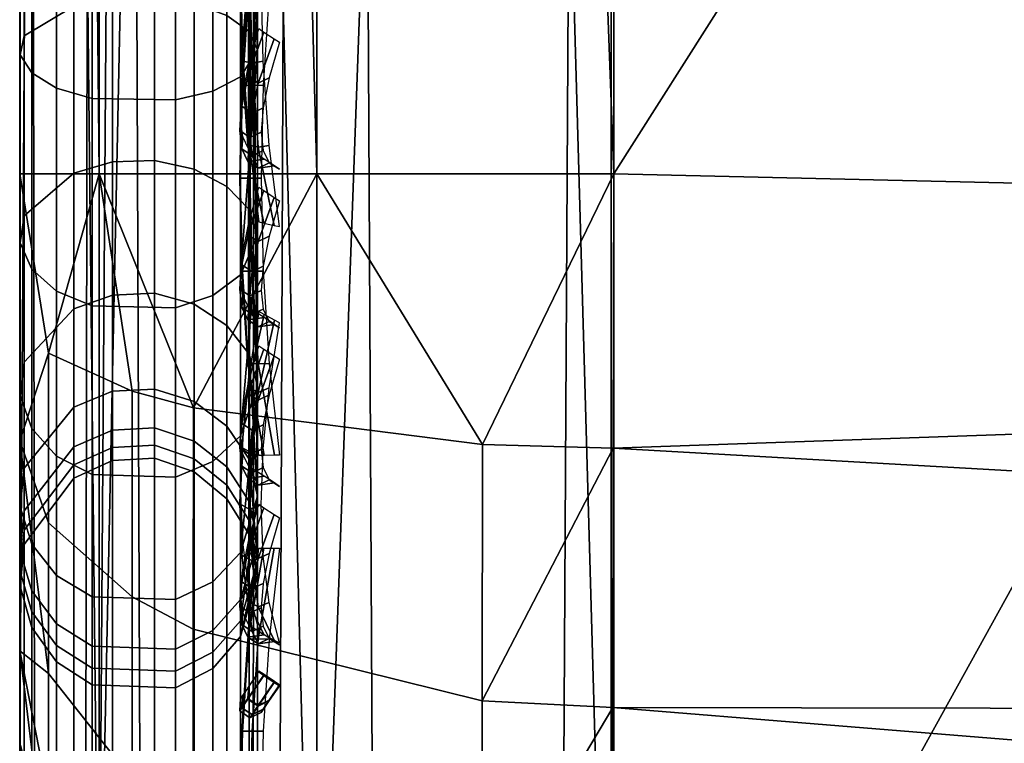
# Model space of a CAD drawing. Header units: inches. Extents: x 0 to 44.3, y -38.2 to 0.
# Tile 16 of 256: x 0 to 0.414, y -9.068 to -8.764. Entities that reach past the tile are written whole.
import ezdxf

# ---------------------------------------------------------------- set-up
doc = ezdxf.new("R2010")
doc.units = ezdxf.units.IN
doc.header["$LTSCALE"] = 0.03937
doc.header["$MEASUREMENT"] = 0
for name, color, linetype in [('A-FURN-3-ST', 151, 'Continuous'), ('A-FURN-3-ST-BK', 151, 'Continuous'), ('A-FURN-3-ST-SEAM', 250, 'Continuous'), ('A-FURN-3-STITCH', 15, 'Continuous')]:
    doc.layers.add(name, color=color, linetype=linetype)

msp = doc.modelspace()

# ---------------------------------------------------------------- meshes
at = {"layer": 'A-FURN-3-ST'}
mesh = msp.add_polyface(dxfattribs=at)
corners = [(0.25, -5.45055, 18), (0.25, -26.90087, 18), (2.36722, -5.49895, 18), (0.125, -26.90087, 17.96651), (0.125, -5.45055, 17.96651), (0.03349, -26.90087, 17.875), (0.03349, -5.45055, 17.875), (0, -26.90087, 17.75), (0, -5.45055, 17.75), (0, -5.28472, 17.73365), (0.00627, -5.27388, 17.78815), (0.0733, -5.25022, 17.9071), (0.10415, -5.24511, 17.93278), (0.17349, -5.23829, 17.96707), (0.25021, -5.23595, 17.97884), (0.17364, -5.03419, 17.90517), (0.00628, -5.10401, 17.73662), (0, -5.12528, 17.68526), (0.07337, -5.05758, 17.8487), (0.10425, -5.04756, 17.87289), (0, -27.50089, 5.25), (0, -4.85054, 5.25), (0.03349, -27.50089, 5.125), (0.03349, -4.85054, 5.125), (0.125, -27.50089, 5.03349), (0.125, -4.85054, 5.03349), (0.25, -27.50089, 5), (0.25, -4.85054, 5), (2.37844, -5.21447, 17.96252), (0.25042, -5.02961, 17.91621), (0, -4.60054, 16.9), (0, -27.75089, 16.9), (0, -4.97836, 17.60665), (0, -27.75089, 5.5), (0, -4.60054, 5.5), (2.38966, -4.89936, 5)]
mesh.append_faces([[corners[k] for k in face] for face in [(0, 1, 2), (1, 0, 3), (3, 0, 4), (3, 4, 5), (5, 4, 6), (5, 6, 7), (7, 6, 8), (9, 8, 10), (10, 8, 6), (10, 6, 11), (11, 6, 4), (11, 4, 12), (12, 4, 13), (14, 15, 13), (14, 13, 0), (0, 13, 4), (16, 17, 10), (10, 17, 9), (16, 10, 11, 18), (18, 11, 12, 19), (20, 21, 22), (22, 21, 23), (22, 23, 24), (24, 23, 25), (24, 25, 26), (26, 25, 27), (14, 28, 29), (14, 0, 2), (8, 30, 7), (7, 30, 31), (9, 17, 8), (8, 17, 32), (31, 30, 33), (33, 30, 34), (33, 34, 20), (20, 34, 21), (35, 26, 27)]])
mesh = msp.add_polyface(dxfattribs=at)
corners = [(6.71105, -27.53438, 18), (14.90176, -7.42289, 18), (12.8471, -6.90969, 18), (5.10824, -27.26616, 18), (10.77487, -6.47282, 18), (8.68791, -6.11288, 18), (3.49491, -27.07093, 18), (6.58907, -5.83034, 18), (1.87438, -26.94908, 18), (4.48121, -5.62561, 18), (2.36722, -5.49895, 18), (0.25, -26.90087, 18), (13.09232, -5.83737, 5.5), (13.0839, -5.87449, 5.30866), (10.97291, -5.42951, 5.30866), (12.98061, -6.32474, 5), (10.88642, -5.88328, 5), (13.02342, -6.13824, 5.03806), (10.92228, -5.69533, 5.03806), (10.95266, -5.53599, 5.14645), (13.0597, -5.98014, 5.14645), (8.77734, -5.51958, 5), (12.91072, -6.63219, 17.96252), (10.82813, -6.19315, 17.96252), (8.73073, -5.83141, 17.96252), (6.62139, -5.54748, 17.96252), (13.08417, -5.87396, 17.1847), (13.09232, -5.83737, 16.9), (10.9732, -5.42898, 17.1847), (13.05978, -5.98111, 17.45), (10.95284, -5.53697, 17.45), (13.02083, -6.15152, 17.67782), (10.92027, -5.70872, 17.67782), (12.96998, -6.37359, 17.85263), (10.87773, -5.93253, 17.85263), (8.7706, -5.56913, 17.85263), (15.05705, -6.84333, 5), (6.6008, -28.12417, 5), (5.02534, -27.86041, 5), (3.43955, -27.66838, 5), (6.65624, -5.23411, 5), (1.84667, -27.54845, 5), (4.52605, -5.02728, 5), (2.38966, -4.89936, 5), (0.25, -27.50089, 5)]
mesh.append_faces([[corners[k] for k in face] for face in [(0, 1, 2), (0, 2, 3), (3, 2, 4), (3, 4, 5), (3, 5, 6), (6, 5, 7), (6, 7, 8), (8, 7, 9), (8, 9, 10), (10, 11, 8), (12, 13, 14), (15, 16, 17), (17, 16, 18), (17, 18, 19, 20), (20, 19, 14, 13), (16, 21, 18), (2, 22, 4), (4, 22, 23), (4, 23, 5), (5, 23, 24), (5, 24, 7), (7, 24, 25), (26, 27, 28), (29, 26, 28, 30), (31, 29, 30, 32), (33, 31, 32, 34), (22, 33, 34, 23), (23, 34, 35, 24), (36, 37, 15), (15, 38, 16), (16, 38, 21), (21, 38, 39), (21, 39, 40), (40, 39, 41), (40, 41, 42), (42, 41, 43), (43, 41, 44)]])
at = {"layer": 'A-FURN-3-ST-BK'}
mesh = msp.add_polyface(dxfattribs=at)
corners = [(0.24888, -9.30748, 18.64367), (0.24896, -5.42813, 31.5747), (0.19376, -7.36165, 25.10734), (0.1244, -5.39572, 31.56497), (0.07284, -7.29731, 25.08804), (0.03332, -5.30812, 31.53869), (0.04696, -7.26803, 25.07925), (0.01203, -7.20172, 25.05936), (0.03331, -9.18744, 18.60766), (0, -9.06802, 18.57184), (0, -5.18868, 31.50286), (0.12436, -9.27504, 18.63394), (0.04732, -9.00648, 18.14587), (0.01213, -8.97531, 18.20791), (0.01214, -8.90396, 18.18194), (0.04737, -8.91998, 18.11437), (0.03349, -8.82856, 18.125), (0, -8.82856, 18.25), (0, -8.94079, 18.27662), (0.01211, -9.03868, 18.24969), (0, -9.02911, 18.35079), (0.07313, -8.92697, 18.08491), (0.125, -8.82856, 18.03349), (0.19473, -8.94244, 18.01962), (0.25, -8.82856, 18), (0.24973, -8.94388, 18.01359), (0.19452, -9.05021, 18.05882), (0.24948, -9.05302, 18.05324), (0.07304, -9.02006, 18.11883), (0.25, -5.45055, 18), (0.125, -5.45055, 18.03349), (0.03349, -5.45055, 18.125), (0, -5.45055, 18.25), (4.22877, -8.99417, 18), (2.23355, -9.0564, 18.03428), (2.24092, -8.8746, 18), (4.48121, -5.62561, 18), (2.36722, -5.49895, 18), (4.50271, -5.34172, 17.96252), (4.19208, -9.47167, 18.64367), (4.48204, -5.60319, 31.5747), (2.222, -9.35314, 18.64367), (2.36712, -5.47652, 31.5747), (2.26988, -5.33612, 31.91329), (4.29443, -5.45204, 31.91329)]
mesh.append_faces([[corners[k] for k in face] for face in [(0, 1, 2), (2, 1, 3), (2, 3, 4), (4, 3, 5), (4, 5, 6), (6, 5, 7), (6, 7, 8), (8, 7, 9), (9, 7, 10), (10, 7, 5), (6, 8, 4), (4, 8, 11), (4, 11, 2), (2, 11, 0), (12, 13, 14, 15), (15, 14, 16), (16, 14, 17), (17, 14, 18), (18, 14, 13), (18, 13, 19), (19, 20, 18), (15, 16, 21), (21, 16, 22), (21, 22, 23), (23, 22, 24), (23, 24, 25), (23, 25, 26), (26, 25, 27), (28, 12, 15, 21), (26, 28, 21, 23), (29, 24, 30), (30, 24, 22), (30, 22, 31), (31, 22, 16), (31, 16, 32), (32, 16, 17), (33, 34, 35), (35, 34, 25), (35, 25, 24), (34, 27, 25), (36, 33, 35), (36, 35, 37), (37, 35, 24), (37, 24, 29), (36, 37, 38), (32, 17, 10), (10, 17, 9), (9, 17, 18), (9, 18, 20), (39, 40, 41), (41, 40, 42), (41, 42, 0), (0, 42, 1), (43, 1, 42), (43, 42, 44), (44, 42, 40)]])
mesh = msp.add_polyface(dxfattribs=at)
corners = [(0.24884, -9.3277, 18.52932), (0.24888, -9.30748, 18.64367), (0.19398, -9.32134, 18.52894), (0.12436, -9.27504, 18.63394), (0.07281, -9.25419, 18.525), (0.03331, -9.18744, 18.60766), (0.04717, -9.224, 18.52323), (0.01209, -9.15478, 18.51916), (0.01209, -9.15037, 18.4434), (0.04717, -9.21866, 18.43139), (0.01209, -9.12866, 18.37067), (0.04719, -9.19235, 18.34322), (0.0121, -9.09073, 18.30494), (0.04722, -9.14639, 18.26354), (0.01211, -9.03868, 18.24969), (0.04726, -9.08329, 18.19655), (0.01213, -8.97531, 18.20791), (0.04732, -9.00648, 18.14587), (0, -9.06802, 18.57184), (0, -9.07476, 18.4567), (0, -9.02911, 18.35079), (0.19452, -9.05021, 18.05882), (0.24948, -9.05302, 18.05324), (0.19433, -9.14594, 18.12191), (0.24925, -9.14999, 18.1171), (0.19417, -9.22458, 18.20536), (0.24907, -9.22966, 18.20158), (0.19406, -9.28189, 18.30464), (0.24893, -9.28772, 18.30212), (0.194, -9.31468, 18.4145), (0.24885, -9.32095, 18.41339), (0.07282, -9.24844, 18.42615), (0.07285, -9.22013, 18.33125), (0.07289, -9.17065, 18.24548), (0.07296, -9.10275, 18.17337), (0.07304, -9.02006, 18.11883), (4.22877, -8.99417, 18), (4.21467, -9.17557, 18.03428), (2.23355, -9.0564, 18.03428), (4.19208, -9.47167, 18.64367), (2.222, -9.35314, 18.64367), (4.19038, -9.49105, 18.45955), (2.22099, -9.37256, 18.45955), (2.22282, -9.32371, 18.28097), (4.19403, -9.44229, 18.28097), (2.22722, -9.21327, 18.13242), (4.20253, -9.3321, 18.13242)]
mesh.append_faces([[corners[k] for k in face] for face in [(0, 1, 2), (2, 1, 3), (2, 3, 4), (4, 3, 5), (4, 5, 6), (6, 5, 7), (6, 7, 8, 9), (9, 8, 10, 11), (11, 10, 12, 13), (13, 12, 14, 15), (15, 14, 16, 17), (5, 18, 7), (7, 18, 19), (7, 19, 8), (8, 19, 10), (19, 20, 10), (10, 20, 12), (12, 20, 14), (21, 22, 23), (23, 22, 24), (23, 24, 25), (25, 24, 26), (25, 26, 27), (27, 26, 28), (27, 28, 29), (29, 28, 30), (29, 30, 2), (2, 30, 0), (29, 2, 4, 31), (31, 4, 6, 9), (11, 32, 31, 9), (32, 27, 29, 31), (32, 11, 13, 33), (33, 13, 15, 34), (34, 15, 17, 35), (27, 32, 33, 25), (25, 33, 34, 23), (23, 34, 35, 21), (36, 37, 38), (39, 40, 41), (41, 40, 42), (41, 42, 43, 44), (44, 43, 45, 46), (46, 45, 38, 37), (40, 1, 42), (42, 1, 0), (42, 0, 30), (42, 30, 43), (43, 30, 28), (43, 28, 26), (43, 26, 45), (45, 26, 24), (45, 24, 22), (45, 22, 38), (20, 19, 18)]])
at = {"layer": 'A-FURN-3-ST-SEAM'}
mesh = msp.add_polyface(dxfattribs=at)
corners = [(0.05668, -5.45916, 17.85046), (0.039, -5.45916, 17.85149), (0.039, -5.28576, 17.83539), (0.05668, -5.28595, 17.83438), (0.039, -5.10904, 17.78471), (0.05668, -5.10941, 17.78376), (0.039, -4.93878, 17.69624), (0.05668, -4.93934, 17.69539), (0.00026, -4.90977, 17.74063), (0.00186, -4.91946, 17.72581), (0.00186, -5.09604, 17.81756), (0.00026, -5.08952, 17.83402), (0.00186, -5.27932, 17.87012), (0.00026, -5.2761, 17.88753), (0.00186, -5.45916, 17.88681), (0.00026, -5.45916, 17.90452), (0.02284, -5.45916, 17.85881), (0.02284, -5.28443, 17.8426), (0.02284, -5.10634, 17.79153), (0.02284, -4.93477, 17.70238), (0.09294, -5.45916, 17.92554), (0.1, -12.60944, 17.9), (0.1, -5.45916, 17.9), (0.09294, -5.27227, 17.90819), (0.1, -5.27711, 17.88312), (0.09294, -5.08179, 17.85357), (0.1, -5.0912, 17.82983), (0.09294, -4.89828, 17.75821), (0.08125, -4.89091, 17.76948), (0.08125, -5.07683, 17.86609), (0.08125, -5.26981, 17.92143), (0.08125, -5.45916, 17.939), (0.0655, -4.88646, 17.7763), (0.0655, -5.07383, 17.87367), (0.0655, -5.26833, 17.92944), (0.0655, -5.45916, 17.94716), (0.00512, -4.90038, 17.755), (0.00512, -5.0832, 17.84999), (0.00512, -5.27297, 17.90441), (0.00512, -5.45916, 17.92169), (0.08718, -4.93001, 17.70966), (0.09655, -4.92174, 17.72231), (0.09655, -5.09758, 17.81367), (0.08718, -5.10314, 17.79962), (0.09655, -5.28009, 17.86601), (0.08718, -5.28284, 17.85115), (0.09655, -5.45916, 17.88263), (0.08718, -5.45916, 17.86752), (0.1, -4.91229, 17.73687), (0.09655, -12.60944, 17.88263), (0.03043, -12.60944, 17.94586), (0.0655, -12.60944, 17.94716), (0.03043, -5.45916, 17.94586), (0.03043, -5.26856, 17.92817), (0.03043, -5.07431, 17.87246), (0.03043, -4.88717, 17.77522), (0.01552, -12.60944, 17.93618), (0.01552, -5.45916, 17.93618), (0.01552, -5.27033, 17.91865), (0.01552, -5.07787, 17.86346), (0.01552, -4.89246, 17.76712), (0.00512, -12.60944, 17.92169), (0.02284, -12.60944, 17.85881), (0.00186, -12.60944, 17.88681), (0.0734, -12.60944, 17.85626), (0.05668, -12.60944, 17.85046), (0.0734, -5.45916, 17.85626), (0.0734, -5.28489, 17.84008), (0.0734, -5.10728, 17.78915), (0.0734, -4.93617, 17.70024), (0.08718, -12.60944, 17.86752)]
mesh.append_faces([[corners[k] for k in face] for face in [(0, 1, 2, 3), (3, 2, 4, 5), (5, 4, 6, 7), (8, 9, 10, 11), (11, 10, 12, 13), (13, 12, 14, 15), (1, 16, 17, 2), (2, 17, 18, 4), (4, 18, 19, 6), (20, 21, 22), (20, 22, 23), (23, 22, 24), (23, 24, 25), (25, 24, 26), (25, 26, 27), (27, 28, 29, 25), (25, 29, 30, 23), (23, 30, 31, 20), (28, 32, 33, 29), (29, 33, 34, 30), (30, 34, 35, 31), (36, 8, 11, 37), (37, 11, 13, 38), (38, 13, 15, 39), (40, 41, 42, 43), (43, 42, 44, 45), (45, 44, 46, 47), (41, 48, 42), (42, 48, 26), (42, 26, 44), (44, 26, 24), (44, 24, 46), (46, 24, 22), (46, 22, 49), (50, 51, 35, 52), (52, 35, 34, 53), (53, 34, 33, 54), (54, 33, 32, 55), (56, 50, 52, 57), (57, 52, 53, 58), (58, 53, 54, 59), (59, 54, 55, 60), (61, 56, 57, 39), (39, 57, 58, 38), (38, 58, 59, 37), (37, 59, 60, 36), (62, 63, 14, 16), (16, 14, 12, 17), (17, 12, 10, 18), (18, 10, 9, 19), (64, 65, 0, 66), (66, 0, 3, 67), (67, 3, 5, 68), (68, 5, 7, 69), (70, 64, 66, 47), (47, 66, 67, 45), (45, 67, 68, 43), (43, 68, 69, 40)]])
mesh = msp.add_polyface(dxfattribs=at)
corners = [(0.05668, -27.09366, 17.83236), (0.039, -27.09386, 17.83337), (0.039, -26.91, 17.85149), (0.05668, -26.91, 17.85046), (0.039, -19.75972, 17.85149), (0.05668, -19.75972, 17.85046), (0.039, -12.60944, 17.85149), (0.05668, -12.60944, 17.85046), (0.039, -5.45916, 17.85149), (0.05668, -5.45916, 17.85046), (0.00026, -5.45916, 17.90452), (0.00186, -5.45916, 17.88681), (0.00186, -12.60944, 17.88681), (0.00026, -12.60944, 17.90452), (0.00186, -19.75972, 17.88681), (0.00026, -19.75972, 17.90452), (0.00186, -26.91, 17.88681), (0.00026, -26.91, 17.90452), (0.00186, -27.10069, 17.86802), (0.00026, -27.10411, 17.8854), (0.02284, -27.09528, 17.84056), (0.02284, -26.91, 17.85881), (0.02284, -19.75972, 17.85881), (0.02284, -12.60944, 17.85881), (0.02284, -5.45916, 17.85881), (0.1, -26.91, 17.9), (0.09294, -26.91, 17.92554), (0.1, -27.09514, 17.88252), (0.09294, -19.75972, 17.92554), (0.1, -19.75972, 17.9), (0.09294, -12.60944, 17.92554), (0.1, -12.60944, 17.9), (0.09294, -5.45916, 17.92554), (0.08125, -5.45916, 17.939), (0.08125, -12.60944, 17.939), (0.08125, -19.75972, 17.939), (0.08125, -26.91, 17.939), (0.08125, -27.11077, 17.91922), (0.09294, -27.10817, 17.90601), (0.0655, -5.45916, 17.94716), (0.0655, -12.60944, 17.94716), (0.0655, -19.75972, 17.94716), (0.0655, -26.91, 17.94716), (0.0655, -27.11235, 17.92722), (0.00512, -5.45916, 17.92169), (0.00512, -12.60944, 17.92169), (0.00512, -19.75972, 17.92169), (0.00512, -26.91, 17.92169), (0.00512, -27.10743, 17.90224), (0.08718, -5.45916, 17.86752), (0.09655, -5.45916, 17.88263), (0.09655, -12.60944, 17.88263), (0.08718, -12.60944, 17.86752), (0.09655, -19.75972, 17.88263), (0.08718, -19.75972, 17.86752), (0.09655, -26.91, 17.88263), (0.08718, -26.91, 17.86752), (0.09655, -27.09988, 17.86392), (0.08718, -27.09696, 17.8491), (0.1, -5.45916, 17.9), (0.03043, -27.1121, 17.92594), (0.03043, -26.91, 17.94586), (0.03043, -19.75972, 17.94586), (0.03043, -12.60944, 17.94586), (0.01552, -27.11023, 17.91645), (0.01552, -26.91, 17.93618), (0.01552, -19.75972, 17.93618), (0.01552, -12.60944, 17.93618), (0.0734, -27.09478, 17.83805), (0.0734, -26.91, 17.85626), (0.0734, -19.75972, 17.85626), (0.0734, -12.60944, 17.85626)]
mesh.append_faces([[corners[k] for k in face] for face in [(0, 1, 2, 3), (3, 2, 4, 5), (5, 4, 6, 7), (7, 6, 8, 9), (10, 11, 12, 13), (13, 12, 14, 15), (15, 14, 16, 17), (17, 16, 18, 19), (1, 20, 21, 2), (2, 21, 22, 4), (4, 22, 23, 6), (6, 23, 24, 8), (25, 26, 27), (26, 25, 28), (28, 25, 29), (28, 29, 30), (30, 29, 31), (30, 31, 32), (32, 33, 34, 30), (30, 34, 35, 28), (28, 35, 36, 26), (26, 36, 37, 38), (33, 39, 40, 34), (34, 40, 41, 35), (35, 41, 42, 36), (36, 42, 43, 37), (44, 10, 13, 45), (45, 13, 15, 46), (46, 15, 17, 47), (47, 17, 19, 48), (49, 50, 51, 52), (52, 51, 53, 54), (54, 53, 55, 56), (56, 55, 57, 58), (51, 59, 31), (51, 31, 53), (53, 31, 29), (53, 29, 55), (55, 29, 25), (55, 25, 27), (60, 43, 42, 61), (61, 42, 41, 62), (62, 41, 40, 63), (64, 60, 61, 65), (65, 61, 62, 66), (66, 62, 63, 67), (48, 64, 65, 47), (47, 65, 66, 46), (46, 66, 67, 45), (20, 18, 16, 21), (21, 16, 14, 22), (22, 14, 12, 23), (68, 0, 3, 69), (69, 3, 5, 70), (70, 5, 7, 71), (58, 68, 69, 56), (56, 69, 70, 54), (54, 70, 71, 52)]])
mesh = msp.add_polyface(dxfattribs=at)
corners = [(0.0655, -7.80625, 22.92543), (0.03043, -7.805, 22.92507), (0.03043, -9.02712, 18.62181), (0.0655, -9.02837, 18.62216), (0.0655, -8.59823, 18.05284), (0.03043, -8.59823, 18.05414), (0.03043, -6.50551, 18.05414), (0.0655, -6.50551, 18.05284), (0.00026, -6.50551, 18.09548), (0.00512, -6.50551, 18.07831), (0.00512, -8.59823, 18.07831), (0.00026, -8.59823, 18.09548), (0.00512, -8.69349, 18.08924), (0.00026, -8.68961, 18.10596), (0.00026, -8.98736, 18.61051), (0.00512, -9.00388, 18.6152), (0.00512, -7.78175, 22.91847), (0.00026, -7.76523, 22.91378), (0.00186, -7.7482, 22.90894), (0.00186, -8.97033, 18.60568), (0.00186, -8.68561, 18.12321), (0.00186, -8.59823, 18.11319), (0.00186, -6.50551, 18.11319), (0.0734, -8.59823, 18.14374), (0.05668, -8.59823, 18.14954), (0.05668, -8.6774, 18.15862), (0.0734, -8.67871, 18.15297), (0.0734, -8.94094, 18.59733), (0.05668, -8.93536, 18.59574), (0.05668, -7.71323, 22.89901), (0.0734, -7.71881, 22.90059), (0.08718, -7.72964, 22.90367), (0.08718, -8.95177, 18.6004), (0.08718, -8.68125, 18.14201), (0.08718, -8.59823, 18.13248), (0.08718, -6.50551, 18.13248), (0.0734, -6.50551, 18.14374), (0.1, -8.59823, 18.1), (0.09655, -6.50551, 18.11737), (0.09655, -8.59823, 18.11737), (0.1, -8.68858, 18.11036), (0.1, -8.98301, 18.60928), (0.09655, -8.96631, 18.60453), (0.1, -7.76088, 22.91254), (0.09655, -7.74418, 22.9078), (0.09294, -8.59823, 18.07446), (0.1, -6.50551, 18.1), (0.09294, -8.69436, 18.08549), (0.09294, -9.00758, 18.61626), (0.09294, -7.78545, 22.91952), (0.039, -7.71422, 22.89929), (0.039, -8.93634, 18.59602), (0.039, -8.67763, 18.15762), (0.039, -8.59823, 18.14851), (0.05668, -6.50551, 18.14954), (0.039, -6.50551, 18.14851), (0.09655, -8.68467, 18.12728), (0.02284, -7.72127, 22.90129), (0.02284, -8.94339, 18.59803), (0.02284, -8.67929, 18.15049), (0.02284, -8.59823, 18.14119), (0.02284, -6.50551, 18.14119), (0.01552, -7.79568, 22.92243), (0.01552, -9.01781, 18.61916), (0.01552, -8.69676, 18.07513), (0.01552, -8.59823, 18.06382), (0.01552, -6.50551, 18.06382), (0.08125, -7.7984, 22.9232), (0.08125, -9.02053, 18.61993), (0.08125, -8.59823, 18.061), (0.08125, -6.50551, 18.061), (0.09294, -6.50551, 18.07446)]
mesh.append_faces([[corners[k] for k in face] for face in [(0, 1, 2, 3), (4, 5, 6, 7), (8, 9, 10, 11), (11, 10, 12, 13), (14, 15, 16, 17), (17, 18, 19, 14), (13, 20, 21, 11), (11, 21, 22, 8), (23, 24, 25, 26), (27, 28, 29, 30), (30, 31, 32, 27), (26, 33, 34, 23), (23, 34, 35, 36), (37, 38, 39), (37, 39, 40), (41, 42, 43), (43, 42, 44), (45, 46, 37), (45, 37, 47), (48, 41, 49), (49, 41, 43), (50, 29, 28, 51), (52, 25, 24, 53), (53, 24, 54, 55), (31, 44, 42, 32), (33, 56, 39, 34), (34, 39, 38, 35), (57, 50, 51, 58), (59, 52, 53, 60), (60, 53, 55, 61), (18, 57, 58, 19), (20, 59, 60, 21), (21, 60, 61, 22), (62, 16, 15, 63), (64, 12, 10, 65), (65, 10, 9, 66), (1, 62, 63, 2), (5, 65, 66, 6), (67, 0, 3, 68), (69, 4, 7, 70), (49, 67, 68, 48), (45, 69, 70, 71)]])
mesh = msp.add_polyface(dxfattribs=at)
corners = [(0.0655, -8.8849, 18.15683), (0.03043, -8.88407, 18.15783), (0.03043, -8.79689, 18.1009), (0.0655, -8.79747, 18.09973), (0.03043, -8.69895, 18.0657), (0.0655, -8.69924, 18.06443), (0.03043, -8.59823, 18.05414), (0.0655, -8.59823, 18.05284), (0.00026, -8.68961, 18.10596), (0.00512, -8.69349, 18.08924), (0.00512, -8.78612, 18.12253), (0.00026, -8.77847, 18.1379), (0.00512, -8.86858, 18.17637), (0.00026, -8.85757, 18.18955), (0.00186, -8.84622, 18.20314), (0.00186, -8.77058, 18.15375), (0.00186, -8.68561, 18.12321), (0.0734, -8.67871, 18.15297), (0.05668, -8.6774, 18.15862), (0.05668, -8.75438, 18.18629), (0.0734, -8.75697, 18.1811), (0.05668, -8.82291, 18.23104), (0.0734, -8.82663, 18.22659), (0.05668, -8.8787, 18.28967), (0.0734, -8.88334, 18.28619), (0.08718, -8.83385, 18.21795), (0.08718, -8.76198, 18.17102), (0.08718, -8.68125, 18.14201), (0.1, -8.68858, 18.11036), (0.09655, -8.59823, 18.11737), (0.09655, -8.68467, 18.12728), (0.1, -8.77646, 18.14195), (0.09655, -8.76872, 18.15749), (0.1, -8.85467, 18.19302), (0.09655, -8.84354, 18.20635), (0.09294, -8.69436, 18.08549), (0.1, -8.59823, 18.1), (0.09294, -8.78784, 18.11909), (0.09294, -8.87104, 18.17342), (0.039, -8.87952, 18.28905), (0.039, -8.82357, 18.23025), (0.039, -8.75484, 18.18537), (0.039, -8.67763, 18.15762), (0.02284, -8.82827, 18.22463), (0.02284, -8.75811, 18.17881), (0.02284, -8.67929, 18.15049), (0.01552, -8.87786, 18.16525), (0.01552, -8.79258, 18.10956), (0.01552, -8.69676, 18.07513), (0.01552, -8.59823, 18.06382), (0.08125, -8.87968, 18.16309), (0.08125, -8.79383, 18.10703), (0.08125, -8.6974, 18.07238), (0.08125, -8.59823, 18.061), (0.09294, -8.59823, 18.07446)]
mesh.append_faces([[corners[k] for k in face] for face in [(0, 1, 2, 3), (3, 2, 4, 5), (5, 4, 6, 7), (8, 9, 10, 11), (11, 10, 12, 13), (13, 14, 15, 11), (11, 15, 16, 8), (17, 18, 19, 20), (20, 19, 21, 22), (22, 21, 23, 24), (22, 25, 26, 20), (20, 26, 27, 17), (28, 29, 30), (28, 30, 31), (31, 30, 32), (31, 32, 33), (33, 32, 34), (35, 36, 28), (35, 28, 37), (37, 28, 31), (37, 31, 38), (38, 31, 33), (39, 23, 21, 40), (40, 21, 19, 41), (41, 19, 18, 42), (25, 34, 32, 26), (26, 32, 30, 27), (43, 40, 41, 44), (44, 41, 42, 45), (14, 43, 44, 15), (15, 44, 45, 16), (46, 12, 10, 47), (47, 10, 9, 48), (1, 46, 47, 2), (2, 47, 48, 4), (4, 48, 49, 6), (50, 0, 3, 51), (51, 3, 5, 52), (52, 5, 7, 53), (38, 50, 51, 37), (37, 51, 52, 35), (35, 52, 53, 54)]])
mesh = msp.add_polyface(dxfattribs=at)
corners = [(0.0655, -8.95608, 18.23163), (0.03043, -8.95504, 18.23241), (0.03043, -8.88407, 18.15783), (0.0655, -8.8849, 18.15683), (0.00026, -8.85757, 18.18955), (0.00512, -8.86858, 18.17637), (0.00512, -8.9357, 18.24692), (0.00026, -8.92196, 18.25722), (0.00512, -8.98425, 18.32994), (0.00026, -8.96853, 18.33687), (0.00186, -8.95232, 18.34401), (0.00186, -8.90779, 18.26785), (0.00186, -8.84622, 18.20314), (0.0734, -8.88334, 18.28619), (0.05668, -8.8787, 18.28967), (0.05668, -8.91904, 18.35867), (0.0734, -8.92435, 18.35633), (0.05668, -8.9427, 18.43548), (0.0734, -8.9484, 18.43441), (0.05668, -8.94814, 18.51703), (0.0734, -8.95393, 18.51731), (0.05668, -8.93536, 18.59574), (0.0734, -8.94094, 18.59733), (0.08718, -8.95177, 18.6004), (0.08718, -8.96517, 18.51786), (0.08718, -8.95946, 18.43234), (0.08718, -8.93466, 18.35179), (0.08718, -8.89235, 18.27943), (0.08718, -8.83385, 18.21795), (0.0734, -8.82663, 18.22659), (0.1, -8.85467, 18.19302), (0.09655, -8.84354, 18.20635), (0.1, -8.91791, 18.25936), (0.09655, -8.90444, 18.27036), (0.1, -8.96405, 18.33792), (0.09655, -8.94849, 18.3457), (0.09294, -8.87104, 18.17342), (0.09294, -8.93878, 18.24461), (0.09294, -8.98777, 18.32839), (0.039, -8.93634, 18.59602), (0.039, -8.94917, 18.51708), (0.039, -8.9437, 18.43529), (0.039, -8.91998, 18.35826), (0.039, -8.87952, 18.28905), (0.09655, -8.97432, 18.42955), (0.02284, -8.94339, 18.59803), (0.02284, -8.95648, 18.51744), (0.02284, -8.95091, 18.43394), (0.02284, -8.92669, 18.3553), (0.02284, -8.88538, 18.28465), (0.039, -8.82357, 18.23025), (0.02284, -8.82827, 18.22463), (0.00186, -8.97033, 18.60568), (0.00186, -8.98444, 18.5188), (0.00186, -8.97843, 18.42878), (0.01552, -8.94729, 18.23822), (0.01552, -8.87786, 18.16525), (0.08125, -8.94955, 18.23653), (0.08125, -8.87968, 18.16309)]
mesh.append_faces([[corners[k] for k in face] for face in [(0, 1, 2, 3), (4, 5, 6, 7), (7, 6, 8, 9), (9, 10, 11, 7), (7, 11, 12, 4), (13, 14, 15, 16), (16, 15, 17, 18), (18, 17, 19, 20), (20, 19, 21, 22), (22, 23, 24, 20), (20, 24, 25, 18), (18, 25, 26, 16), (16, 26, 27, 13), (13, 27, 28, 29), (30, 31, 32), (32, 31, 33), (32, 33, 34), (34, 33, 35), (36, 30, 37), (37, 30, 32), (37, 32, 38), (38, 32, 34), (39, 21, 19, 40), (40, 19, 17, 41), (41, 17, 15, 42), (42, 15, 14, 43), (25, 44, 35, 26), (26, 35, 33, 27), (27, 33, 31, 28), (45, 39, 40, 46), (46, 40, 41, 47), (47, 41, 42, 48), (48, 42, 43, 49), (49, 43, 50, 51), (52, 45, 46, 53), (54, 47, 48, 10), (10, 48, 49, 11), (11, 49, 51, 12), (55, 6, 5, 56), (1, 55, 56, 2), (57, 0, 3, 58), (37, 57, 58, 36)]])
mesh = msp.add_polyface(dxfattribs=at)
corners = [(0.0655, -9.02837, 18.62216), (0.03043, -9.02712, 18.62181), (0.03043, -9.04339, 18.52167), (0.0655, -9.04469, 18.52173), (0.03043, -9.03646, 18.41791), (0.0655, -9.03774, 18.41767), (0.03043, -9.00637, 18.3202), (0.0655, -9.00756, 18.31967), (0.03043, -8.95504, 18.23241), (0.0655, -8.95608, 18.23163), (0.00026, -8.96853, 18.33687), (0.00512, -8.98425, 18.32994), (0.00512, -9.01271, 18.42236), (0.00026, -8.99583, 18.42552), (0.00512, -9.01926, 18.52049), (0.00026, -9.00212, 18.51966), (0.00512, -9.00388, 18.6152), (0.00026, -8.98736, 18.61051), (0.00186, -8.97033, 18.60568), (0.00186, -8.98444, 18.5188), (0.00186, -8.97843, 18.42878), (0.00186, -8.95232, 18.34401), (0.1, -8.96405, 18.33792), (0.09655, -8.94849, 18.3457), (0.1, -8.99139, 18.42636), (0.09655, -8.97432, 18.42955), (0.1, -8.9976, 18.51949), (0.09655, -8.98027, 18.5186), (0.1, -8.98301, 18.60928), (0.09655, -8.96631, 18.60453), (0.09294, -8.98777, 18.32839), (0.09294, -9.01649, 18.42165), (0.09294, -9.0231, 18.52068), (0.09294, -9.00758, 18.61626), (0.08718, -8.95177, 18.6004), (0.08718, -8.96517, 18.51786), (0.08718, -8.95946, 18.43234), (0.02284, -8.95648, 18.51744), (0.02284, -8.95091, 18.43394), (0.01552, -9.01781, 18.61916), (0.01552, -9.03373, 18.5212), (0.01552, -9.02695, 18.4197), (0.01552, -8.99751, 18.3241), (0.00512, -8.9357, 18.24692), (0.01552, -8.94729, 18.23822), (0.08125, -9.02053, 18.61993), (0.08125, -9.03655, 18.52134), (0.08125, -9.02973, 18.41918), (0.08125, -9.00009, 18.32296), (0.08125, -8.94955, 18.23653), (0.09294, -8.93878, 18.24461)]
mesh.append_faces([[corners[k] for k in face] for face in [(0, 1, 2, 3), (3, 2, 4, 5), (5, 4, 6, 7), (7, 6, 8, 9), (10, 11, 12, 13), (13, 12, 14, 15), (15, 14, 16, 17), (17, 18, 19, 15), (15, 19, 20, 13), (13, 20, 21, 10), (22, 23, 24), (24, 23, 25), (24, 25, 26), (26, 25, 27), (26, 27, 28), (28, 27, 29), (30, 22, 31), (31, 22, 24), (31, 24, 32), (32, 24, 26), (32, 26, 33), (33, 26, 28), (34, 29, 27, 35), (35, 27, 25, 36), (19, 37, 38, 20), (39, 16, 14, 40), (40, 14, 12, 41), (41, 12, 11, 42), (42, 11, 43, 44), (1, 39, 40, 2), (2, 40, 41, 4), (4, 41, 42, 6), (6, 42, 44, 8), (45, 0, 3, 46), (46, 3, 5, 47), (47, 5, 7, 48), (48, 7, 9, 49), (33, 45, 46, 32), (32, 46, 47, 31), (31, 47, 48, 30), (30, 48, 49, 50)]])
at = {"layer": 'A-FURN-3-STITCH'}
mesh = msp.add_polyface(dxfattribs=at)
corners = [(0.10066, -8.62941, 18.04506), (0.09639, -8.66769, 18.05181), (0.09601, -8.66941, 18.04691), (0.10283, -8.62989, 18.0437), (0.09381, -8.70558, 18.06109), (0.09343, -8.70731, 18.05619), (0.10032, -8.67038, 18.04415), (0.10714, -8.63085, 18.04095), (0.09295, -8.74287, 18.07283), (0.09257, -8.74459, 18.06793), (0.09775, -8.70827, 18.05343), (0.10501, -8.66962, 18.0463), (0.10928, -8.63135, 18.03955), (0.09381, -8.77931, 18.08698), (0.09343, -8.78103, 18.08208), (0.09688, -8.74556, 18.06518), (0.10243, -8.70752, 18.05558), (0.09638, -8.81469, 18.10343), (0.09601, -8.81641, 18.09853), (0.09774, -8.782, 18.07932), (0.10157, -8.74481, 18.06732), (0.10066, -8.84878, 18.12209), (0.10278, -8.84928, 18.12067), (0.10032, -8.81738, 18.09577), (0.10243, -8.78125, 18.08147), (0.1071, -8.85025, 18.11792), (0.105, -8.81663, 18.09792), (0.10928, -8.85072, 18.11658)]
mesh.append_faces([[corners[k] for k in face] for face in [(0, 1, 2, 3), (1, 4, 5, 2), (3, 2, 6, 7), (4, 8, 9, 5), (2, 5, 10, 6), (7, 6, 11, 12), (8, 13, 14, 9), (5, 9, 15, 10), (6, 10, 16, 11), (13, 17, 18, 14), (9, 14, 19, 15), (10, 15, 20, 16), (17, 21, 22, 18), (14, 18, 23, 19), (15, 19, 24, 20), (18, 22, 25, 23), (19, 23, 26, 24), (23, 25, 27, 26)]])
mesh = msp.add_polyface(dxfattribs=at)
corners = [(0.10066, -8.94696, 17.94995), (0.09639, -8.90851, 17.95562), (0.09601, -8.90842, 17.96081), (0.10283, -8.94694, 17.95138), (0.09381, -8.86962, 17.95878), (0.09343, -8.86954, 17.96397), (0.10032, -8.90838, 17.96373), (0.10714, -8.94689, 17.9543), (0.09295, -8.83053, 17.9594), (0.09257, -8.83045, 17.96459), (0.09775, -8.86949, 17.96689), (0.10501, -8.90841, 17.96146), (0.10928, -8.94686, 17.95579), (0.09381, -8.79149, 17.95748), (0.09343, -8.7914, 17.96267), (0.09688, -8.8304, 17.96751), (0.10243, -8.86952, 17.96462), (0.09638, -8.75273, 17.95303), (0.09601, -8.75264, 17.95822), (0.09774, -8.79135, 17.96559), (0.10157, -8.83044, 17.96524), (0.10066, -8.71449, 17.94608), (0.10278, -8.71446, 17.94758), (0.10032, -8.75259, 17.96114), (0.10243, -8.79139, 17.96332), (0.1071, -8.71441, 17.9505), (0.105, -8.75263, 17.95887), (0.10928, -8.71439, 17.95192)]
mesh.append_faces([[corners[k] for k in face] for face in [(0, 1, 2, 3), (1, 4, 5, 2), (3, 2, 6, 7), (4, 8, 9, 5), (2, 5, 10, 6), (7, 6, 11, 12), (8, 13, 14, 9), (5, 9, 15, 10), (6, 10, 16, 11), (13, 17, 18, 14), (9, 14, 19, 15), (10, 15, 20, 16), (17, 21, 22, 18), (14, 18, 23, 19), (15, 19, 24, 20), (18, 22, 25, 23), (19, 23, 26, 24), (23, 25, 27, 26)]])
mesh = msp.add_polyface(dxfattribs=at)
corners = [(0.10066, -8.82097, 19.31974), (0.09639, -8.81829, 19.35851), (0.09601, -8.82335, 19.35971), (0.10283, -8.82237, 19.32007), (0.09381, -8.81307, 19.39718), (0.09343, -8.81812, 19.39837), (0.10032, -8.82619, 19.36038), (0.10714, -8.82521, 19.32074), (0.09295, -8.80532, 19.4355), (0.09257, -8.81038, 19.43669), (0.09775, -8.82097, 19.39904), (0.10501, -8.82398, 19.35986), (0.10928, -8.82665, 19.32108), (0.09381, -8.79511, 19.47323), (0.09343, -8.80016, 19.47442), (0.09688, -8.81322, 19.43736), (0.10243, -8.81875, 19.39852), (0.09638, -8.78248, 19.51015), (0.09601, -8.78753, 19.51134), (0.09774, -8.803, 19.47509), (0.10157, -8.81101, 19.43684), (0.10066, -8.76752, 19.54602), (0.10278, -8.76898, 19.54636), (0.10032, -8.79038, 19.51201), (0.10243, -8.80079, 19.47457), (0.1071, -8.77182, 19.54704), (0.105, -8.78816, 19.51149), (0.10928, -8.7732, 19.54736)]
mesh.append_faces([[corners[k] for k in face] for face in [(0, 1, 2, 3), (1, 4, 5, 2), (3, 2, 6, 7), (4, 8, 9, 5), (2, 5, 10, 6), (7, 6, 11, 12), (8, 13, 14, 9), (5, 9, 15, 10), (6, 10, 16, 11), (13, 17, 18, 14), (9, 14, 19, 15), (10, 15, 20, 16), (17, 21, 22, 18), (14, 18, 23, 19), (15, 19, 24, 20), (18, 22, 25, 23), (19, 23, 26, 24), (23, 25, 27, 26)]])
mesh = msp.add_polyface(dxfattribs=at)
corners = [(0.10066, -8.88763, 19.08502), (0.09639, -8.88496, 19.12379), (0.09601, -8.89001, 19.12498), (0.10283, -8.88903, 19.08535), (0.09381, -8.87973, 19.16246), (0.09343, -8.88479, 19.16365), (0.10032, -8.89285, 19.12566), (0.10714, -8.89187, 19.08602), (0.09295, -8.87199, 19.20077), (0.09257, -8.87704, 19.20197), (0.09775, -8.88763, 19.16432), (0.10501, -8.89064, 19.12513), (0.10928, -8.89331, 19.08636), (0.09381, -8.86177, 19.23851), (0.09343, -8.86682, 19.2397), (0.09688, -8.87988, 19.20264), (0.10243, -8.88542, 19.1638), (0.09638, -8.84914, 19.27542), (0.09601, -8.8542, 19.27662), (0.09774, -8.86966, 19.24037), (0.10157, -8.87767, 19.20212), (0.10066, -8.83418, 19.3113), (0.10278, -8.83564, 19.31164), (0.10032, -8.85704, 19.27729), (0.10243, -8.86745, 19.23985), (0.1071, -8.83849, 19.31231), (0.105, -8.85483, 19.27677), (0.10928, -8.83987, 19.31264)]
mesh.append_faces([[corners[k] for k in face] for face in [(0, 1, 2, 3), (1, 4, 5, 2), (3, 2, 6, 7), (4, 8, 9, 5), (2, 5, 10, 6), (7, 6, 11, 12), (8, 13, 14, 9), (5, 9, 15, 10), (6, 10, 16, 11), (13, 17, 18, 14), (9, 14, 19, 15), (10, 15, 20, 16), (17, 21, 22, 18), (14, 18, 23, 19), (15, 19, 24, 20), (18, 22, 25, 23), (19, 23, 26, 24), (23, 25, 27, 26)]])
mesh = msp.add_polyface(dxfattribs=at)
corners = [(0.10066, -8.88648, 18.14665), (0.09639, -8.91382, 18.17427), (0.09601, -8.91806, 18.17126), (0.10283, -8.88765, 18.14582), (0.09381, -8.9394, 18.20373), (0.09343, -8.94363, 18.20073), (0.10032, -8.92044, 18.16957), (0.10714, -8.89003, 18.14413), (0.09295, -8.96305, 18.23486), (0.09257, -8.96728, 18.23185), (0.09775, -8.94601, 18.19904), (0.10501, -8.91858, 18.17089), (0.10928, -8.89124, 18.14327), (0.09381, -8.98463, 18.26746), (0.09343, -8.98886, 18.26445), (0.09688, -8.96966, 18.23016), (0.10243, -8.94416, 18.20035), (0.09638, -9.004, 18.30132), (0.09601, -9.00824, 18.29832), (0.09774, -8.99124, 18.26276), (0.10157, -8.96781, 18.23148), (0.10066, -9.02105, 18.33625), (0.10278, -9.02228, 18.33538), (0.10032, -9.01062, 18.29663), (0.10243, -8.98939, 18.26407), (0.1071, -9.02466, 18.33369), (0.105, -9.00876, 18.29794), (0.10928, -9.02581, 18.33287)]
mesh.append_faces([[corners[k] for k in face] for face in [(0, 1, 2, 3), (1, 4, 5, 2), (3, 2, 6, 7), (4, 8, 9, 5), (2, 5, 10, 6), (7, 6, 11, 12), (8, 13, 14, 9), (5, 9, 15, 10), (6, 10, 16, 11), (13, 17, 18, 14), (9, 14, 19, 15), (10, 15, 20, 16), (17, 21, 22, 18), (14, 18, 23, 19), (15, 19, 24, 20), (18, 22, 25, 23), (19, 23, 26, 24), (23, 25, 27, 26)]])
mesh = msp.add_polyface(dxfattribs=at)
corners = [(0.10066, -8.95429, 18.85029), (0.09639, -8.95162, 18.88907), (0.09601, -8.95667, 18.89026), (0.10283, -8.95569, 18.85062), (0.09381, -8.94639, 18.92773), (0.09343, -8.95145, 18.92893), (0.10032, -8.95951, 18.89093), (0.10714, -8.95853, 18.85129), (0.09295, -8.93865, 18.96605), (0.09257, -8.9437, 18.96724), (0.09775, -8.95429, 18.9296), (0.10501, -8.9573, 18.89041), (0.10928, -8.95998, 18.85163), (0.09381, -8.92843, 19.00378), (0.09343, -8.93348, 19.00498), (0.09688, -8.94654, 18.96791), (0.10243, -8.95208, 18.92907), (0.09638, -8.9158, 19.0407), (0.09601, -8.92086, 19.04189), (0.09774, -8.93633, 19.00565), (0.10157, -8.94433, 18.96739), (0.10066, -8.90084, 19.07657), (0.10278, -8.90231, 19.07692), (0.10032, -8.9237, 19.04256), (0.10243, -8.93411, 19.00513), (0.1071, -8.90515, 19.07759), (0.105, -8.92149, 19.04204), (0.10928, -8.90653, 19.07792)]
mesh.append_faces([[corners[k] for k in face] for face in [(0, 1, 2, 3), (1, 4, 5, 2), (3, 2, 6, 7), (4, 8, 9, 5), (2, 5, 10, 6), (7, 6, 11, 12), (8, 13, 14, 9), (5, 9, 15, 10), (6, 10, 16, 11), (13, 17, 18, 14), (9, 14, 19, 15), (10, 15, 20, 16), (17, 21, 22, 18), (14, 18, 23, 19), (15, 19, 24, 20), (18, 22, 25, 23), (19, 23, 26, 24), (23, 25, 27, 26)]])
mesh = msp.add_polyface(dxfattribs=at)
corners = [(0.10066, -9.02095, 18.61557), (0.09639, -9.01828, 18.65434), (0.09601, -9.02333, 18.65554), (0.10283, -9.02235, 18.6159), (0.09381, -9.01305, 18.69301), (0.09343, -9.01811, 18.6942), (0.10032, -9.02618, 18.65621), (0.10714, -9.02519, 18.61657), (0.09295, -9.00531, 18.73133), (0.09257, -9.01036, 18.73252), (0.09775, -9.02095, 18.69487), (0.10501, -9.02396, 18.65569), (0.10928, -9.02664, 18.61691), (0.09381, -8.99509, 18.76906), (0.09343, -9.00015, 18.77025), (0.09688, -9.01321, 18.73319), (0.10243, -9.01874, 18.69435), (0.09638, -8.98246, 18.80598), (0.09601, -8.98752, 18.80717), (0.09774, -9.00299, 18.77092), (0.10157, -9.01099, 18.73267), (0.10066, -8.9675, 18.84185), (0.10278, -8.96897, 18.84219), (0.10032, -8.99036, 18.80784), (0.10243, -9.00078, 18.7704), (0.1071, -8.97181, 18.84287), (0.105, -8.98815, 18.80732), (0.10928, -8.97319, 18.84319)]
mesh.append_faces([[corners[k] for k in face] for face in [(0, 1, 2, 3), (1, 4, 5, 2), (3, 2, 6, 7), (4, 8, 9, 5), (2, 5, 10, 6), (7, 6, 11, 12), (8, 13, 14, 9), (5, 9, 15, 10), (6, 10, 16, 11), (13, 17, 18, 14), (9, 14, 19, 15), (10, 15, 20, 16), (17, 21, 22, 18), (14, 18, 23, 19), (15, 19, 24, 20), (18, 22, 25, 23), (19, 23, 26, 24), (23, 25, 27, 26)]])
mesh = msp.add_polyface(dxfattribs=at)
corners = [(0.10066, -9.21849, 17.94995), (0.09639, -9.18004, 17.95562), (0.09601, -9.17995, 17.96081), (0.10283, -9.21847, 17.95138), (0.09381, -9.14115, 17.95878), (0.09343, -9.14107, 17.96397), (0.10032, -9.17991, 17.96373), (0.10714, -9.21842, 17.9543), (0.09295, -9.10206, 17.9594), (0.09257, -9.10198, 17.96459), (0.09775, -9.14102, 17.96689), (0.10501, -9.17994, 17.96146), (0.10928, -9.21839, 17.95579), (0.09381, -9.06302, 17.95748), (0.09343, -9.06293, 17.96267), (0.09688, -9.10193, 17.96751), (0.10243, -9.14105, 17.96462), (0.09638, -9.02426, 17.95303), (0.09601, -9.02417, 17.95822), (0.09774, -9.06288, 17.96559), (0.10157, -9.10197, 17.96524), (0.10066, -8.98602, 17.94608), (0.10278, -8.98599, 17.94758), (0.10032, -9.02412, 17.96114), (0.10243, -9.06292, 17.96332), (0.1071, -8.98594, 17.9505), (0.105, -9.02416, 17.95887), (0.10928, -8.98592, 17.95192)]
mesh.append_faces([[corners[k] for k in face] for face in [(0, 1, 2, 3), (1, 4, 5, 2), (3, 2, 6, 7), (4, 8, 9, 5), (2, 5, 10, 6), (7, 6, 11, 12), (8, 13, 14, 9), (5, 9, 15, 10), (6, 10, 16, 11), (13, 17, 18, 14), (9, 14, 19, 15), (10, 15, 20, 16), (17, 21, 22, 18), (14, 18, 23, 19), (15, 19, 24, 20), (18, 22, 25, 23), (19, 23, 26, 24), (23, 25, 27, 26)]])
mesh = msp.add_polyface(dxfattribs=at)
corners = [(0.10066, -9.03763, 18.37807), (0.09639, -9.044, 18.41641), (0.09601, -9.04919, 18.4164), (0.10283, -9.03907, 18.37806), (0.09381, -9.04786, 18.45523), (0.09343, -9.05305, 18.45523), (0.10032, -9.05211, 18.4164), (0.10714, -9.04199, 18.37806), (0.09295, -9.04918, 18.4943), (0.09257, -9.05438, 18.49429), (0.09775, -9.05597, 18.45522), (0.10501, -9.04984, 18.4164), (0.10928, -9.04347, 18.37806), (0.09381, -9.04797, 18.53338), (0.09343, -9.05316, 18.53337), (0.09688, -9.0573, 18.49429), (0.10243, -9.0537, 18.45522), (0.09638, -9.04422, 18.57221), (0.09601, -9.04941, 18.5722), (0.09774, -9.05608, 18.53336), (0.10157, -9.05502, 18.49429), (0.10066, -9.03796, 18.61057), (0.10278, -9.03947, 18.61057), (0.10032, -9.05234, 18.5722), (0.10243, -9.05381, 18.53337), (0.1071, -9.04239, 18.61057), (0.105, -9.05006, 18.5722), (0.10928, -9.0438, 18.61056)]
mesh.append_faces([[corners[k] for k in face] for face in [(0, 1, 2, 3), (1, 4, 5, 2), (3, 2, 6, 7), (4, 8, 9, 5), (2, 5, 10, 6), (7, 6, 11, 12), (8, 13, 14, 9), (5, 9, 15, 10), (6, 10, 16, 11), (13, 17, 18, 14), (9, 14, 19, 15), (10, 15, 20, 16), (17, 21, 22, 18), (14, 18, 23, 19), (15, 19, 24, 20), (18, 22, 25, 23), (19, 23, 26, 24), (23, 25, 27, 26)]])

doc.saveas('drawing.dxf')
